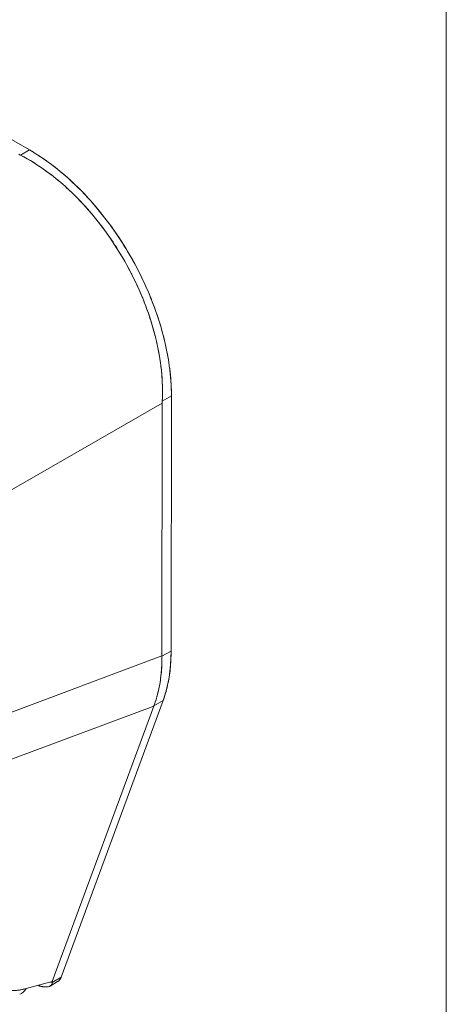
# Model space of a CAD drawing. Header units: inches. Extents: x 10 to 331, y 10 to 212.
# Tile 130 of 145: x 310.217 to 311.194, y 107.874 to 110.13. Entities that reach past the tile are written whole.
import ezdxf

# ---------------------------------------------------------------- set-up
doc = ezdxf.new("R2010")
doc.units = ezdxf.units.IN
doc.header["$LTSCALE"] = 20
doc.header["$MEASUREMENT"] = 0
doc.layers.add('Visible (ANSI)', color=7, linetype='Continuous', lineweight=5)
doc.layers.add('Visible Narrow (ANSI)', color=7, linetype='Continuous', lineweight=5)

msp = doc.modelspace()

# ---------------------------------------------------------------- linework, layer by layer
at = {"layer": 'Visible (ANSI)'}
for p, q in [((310.2395, 109.8316), (309.9695, 109.9875)), ((310.2186, 109.8196), (310.2395, 109.8316)), ((310.5644, 109.268), (310.5434, 109.2559)), ((310.5434, 109.2559), (310.5644, 109.268)), ((310.5637, 108.6834), (310.5644, 109.268)), ((310.5644, 109.268), (310.5637, 108.6834)), ((310.1732, 109.0383), (310.5433, 109.2516)), ((310.5433, 109.2516), (310.1732, 109.0383)), ((310.5309, 109.2444), (310.5309, 109.2444)), ((310.5309, 109.2444), (310.5309, 109.2444)), ((310.5427, 108.672), (310.5433, 109.2516)), ((310.5433, 109.2516), (310.5427, 108.672)), ((310.5216, 109.2391), (310.5216, 109.2391)), ((310.4659, 109.207), (310.4659, 109.207)), ((310.4752, 109.2123), (310.4752, 109.2123)), ((310.5637, 108.6834), (310.5427, 108.6713)), ((310.5427, 108.6713), (310.5637, 108.6834)), ((310.1726, 108.5337), (310.5427, 108.672)), ((310.5427, 108.672), (310.1726, 108.5337)), ((310.5427, 108.672), (310.5427, 108.6713)), ((310.3117, 107.9357), (310.5453, 108.5698)), ((310.5453, 108.5698), (310.3117, 107.9357)), ((310.5243, 108.5577), (310.5453, 108.5698)), ((310.5453, 108.5698), (310.5243, 108.5577)), ((310.1658, 108.4232), (310.5241, 108.5571)), ((310.5241, 108.5571), (310.1658, 108.4232)), ((310.2915, 107.9259), (310.5241, 108.5571)), ((310.5241, 108.5571), (310.2915, 107.9259)), ((310.4851, 108.5425), (310.4851, 108.5425)), ((310.4935, 108.5457), (310.4935, 108.5457)), ((310.5243, 108.5577), (310.5241, 108.5571)), ((310.3949, 108.5088), (310.3949, 108.5088)), ((310.3117, 107.9357), (310.2912, 107.9238)), ((310.2912, 107.9238), (310.3117, 107.9357)), ((310.2915, 107.9259), (310.2315, 107.9099)), ((310.2641, 107.9186), (310.2601, 107.9163)), ((310.2865, 107.9158), (310.3039, 107.9258))]:
    msp.add_line(p, q, dxfattribs=at)
for centre, major_axis, ratio, start_param, end_param in [((310.2755, 109.8567), (0.086, -0.0001), 0.576603, 3.927803, 3.988886), ((310.6041, 109.2866), (-0.043, -0.0745), 0.577359, 5.435228, 5.496311), ((310.6041, 109.2866), (-0.043, -0.0745), 0.577364, 5.435232, 5.496315), ((310.1049, 109.099), (0.1497, -0.26), 0.578093, 1.277812, 1.277814), ((310.3579, 109.2454), (0.1454, -0.2525), 0.578093, 5.016451, 5.016453), ((310.3635, 109.2486), (-0.1415, 0.2457), 0.578093, 1.883579, 1.883581), ((310.2385, 108.8711), (0.2295, -0.3986), 0.578093, 0.449351, 0.786091), ((310.1983, 108.8462), (-0.2546, 0.3819), 0.607112, 3.551699, 3.889127), ((310.2035, 107.9475), (0.0135, -0.0507), 0.593815, 6.283184, 6.875905)]:
    msp.add_ellipse(centre, major_axis=major_axis, ratio=ratio, start_param=start_param, end_param=end_param, dxfattribs=at)
for points, knots in [([(310.2395, 109.8316), (310.2588, 109.8204), (310.2778, 109.8076), (310.2966, 109.793), (310.3153, 109.7784), (310.3339, 109.7619), (310.3518, 109.7442), (310.3697, 109.7264), (310.3868, 109.7072), (310.4031, 109.6869), (310.4195, 109.6667), (310.4349, 109.6453), (310.4493, 109.623), (310.4636, 109.6008), (310.4769, 109.5778), (310.489, 109.5542), (310.501, 109.5306), (310.5118, 109.5065), (310.5211, 109.4822), (310.5305, 109.458), (310.5385, 109.4335), (310.5449, 109.4091), (310.5514, 109.3847), (310.5563, 109.3604), (310.5595, 109.3368), (310.5628, 109.3132), (310.5644, 109.2903), (310.5644, 109.268)], [0, 0, 0, 0, 0.111111, 0.111111, 0.111111, 0.222222, 0.222222, 0.222222, 0.333333, 0.333333, 0.333333, 0.444444, 0.444444, 0.444444, 0.555556, 0.555556, 0.555556, 0.666667, 0.666667, 0.666667, 0.777778, 0.777778, 0.777778, 0.888889, 0.888889, 0.888889, 1, 1, 1, 1]), ([(310.2395, 109.8316), (310.2571, 109.8215), (310.2747, 109.8097), (310.2921, 109.7964), (310.3078, 109.7845), (310.3233, 109.7713), (310.3385, 109.757), (310.3528, 109.7436), (310.3668, 109.7292), (310.3803, 109.714), (310.3938, 109.6988), (310.4068, 109.6828), (310.4192, 109.6662), (310.432, 109.6491), (310.4442, 109.6313), (310.4557, 109.6129), (310.4672, 109.5946), (310.4779, 109.5757), (310.4878, 109.5565), (310.4976, 109.5374), (310.5066, 109.5179), (310.5147, 109.4983), (310.5228, 109.4787), (310.53, 109.459), (310.5362, 109.4393), (310.5424, 109.4195), (310.5476, 109.3998), (310.5518, 109.3804), (310.556, 109.3609), (310.5592, 109.3417), (310.5613, 109.3229), (310.5634, 109.3041), (310.5644, 109.2857), (310.5644, 109.268)], [0, 0, 0, 0, 0.103179, 0.103179, 0.103179, 0.19641, 0.19641, 0.19641, 0.284272, 0.284272, 0.284272, 0.371718, 0.371718, 0.371718, 0.461564, 0.461564, 0.461564, 0.551364, 0.551364, 0.551364, 0.640801, 0.640801, 0.640801, 0.730189, 0.730189, 0.730189, 0.82001, 0.82001, 0.82001, 0.909949, 0.909949, 0.909949, 1, 1, 1, 1]), ([(310.5434, 109.2559), (310.5444, 109.2742), (310.5441, 109.2931), (310.5427, 109.3122), (310.5423, 109.317), (310.5419, 109.3218), (310.5414, 109.3266), (310.5398, 109.3411), (310.5376, 109.3558), (310.5348, 109.3706), (310.533, 109.3803), (310.5309, 109.39), (310.5285, 109.3998), (310.526, 109.4099), (310.5233, 109.42), (310.5203, 109.4301), (310.5159, 109.4446), (310.5111, 109.459), (310.5057, 109.4734), (310.5037, 109.4788), (310.5016, 109.4841), (310.4995, 109.4895), (310.4919, 109.5084), (310.4833, 109.5271), (310.474, 109.5455), (310.4736, 109.5463), (310.4732, 109.5471), (310.4728, 109.5479), (310.463, 109.5671), (310.4523, 109.586), (310.4408, 109.6043), (310.4387, 109.6077), (310.4365, 109.611), (310.4344, 109.6143), (310.4248, 109.6291), (310.4146, 109.6435), (310.404, 109.6574), (310.3988, 109.6644), (310.3933, 109.6712), (310.3878, 109.678), (310.3802, 109.6872), (310.3725, 109.6962), (310.3645, 109.7049), (310.3551, 109.7152), (310.3454, 109.7251), (310.3355, 109.7346), (310.331, 109.7389), (310.3264, 109.7432), (310.3217, 109.7474), (310.3077, 109.76), (310.2934, 109.7717), (310.2787, 109.7824), (310.277, 109.7836), (310.2754, 109.7847), (310.2738, 109.7859), (310.2557, 109.7987), (310.2372, 109.81), (310.2186, 109.8196)], [0, 0, 0, 0, 0.088873, 0.088873, 0.088873, 0.111111, 0.111111, 0.111111, 0.178162, 0.178162, 0.178162, 0.222222, 0.222222, 0.222222, 0.267931, 0.267931, 0.267931, 0.333333, 0.333333, 0.333333, 0.357816, 0.357816, 0.357816, 0.444444, 0.444444, 0.444444, 0.448135, 0.448135, 0.448135, 0.538943, 0.538943, 0.538943, 0.555556, 0.555556, 0.555556, 0.629644, 0.629644, 0.629644, 0.666667, 0.666667, 0.666667, 0.717569, 0.717569, 0.717569, 0.777778, 0.777778, 0.777778, 0.805438, 0.805438, 0.805438, 0.888889, 0.888889, 0.888889, 0.898091, 0.898091, 0.898091, 1, 1, 1, 1]), ([(310.2186, 109.8196), (310.239, 109.8091), (310.2592, 109.7966), (310.2787, 109.7823), (310.2983, 109.7681), (310.3173, 109.7521), (310.3355, 109.7346), (310.3537, 109.7171), (310.3712, 109.6982), (310.3877, 109.6781), (310.4043, 109.6579), (310.4199, 109.6366), (310.4343, 109.6144), (310.4488, 109.5922), (310.4621, 109.5691), (310.474, 109.5455), (310.486, 109.5219), (310.4966, 109.4977), (310.5058, 109.4733), (310.5149, 109.4489), (310.5225, 109.4243), (310.5285, 109.3997), (310.5345, 109.3752), (310.5388, 109.3507), (310.5414, 109.3266), (310.5439, 109.3025), (310.5446, 109.2789), (310.5434, 109.2559)], [0, 0, 0, 0, 0.111111, 0.111111, 0.111111, 0.222222, 0.222222, 0.222222, 0.333333, 0.333333, 0.333333, 0.444444, 0.444444, 0.444444, 0.555556, 0.555556, 0.555556, 0.666667, 0.666667, 0.666667, 0.777778, 0.777778, 0.777778, 0.888889, 0.888889, 0.888889, 1, 1, 1, 1]), ([(310.5637, 108.6834), (310.5637, 108.6693), (310.563, 108.6557), (310.5617, 108.6425), (310.5603, 108.6294), (310.5582, 108.6166), (310.5555, 108.6044), (310.5528, 108.5922), (310.5494, 108.5807), (310.5453, 108.5698)], [0, 0, 0, 0, 0.333333, 0.333333, 0.333333, 0.666667, 0.666667, 0.666667, 1, 1, 1, 1]), ([(310.5427, 108.6713), (310.5428, 108.6573), (310.5422, 108.6437), (310.5409, 108.6305), (310.5395, 108.6173), (310.5375, 108.6046), (310.5347, 108.5925), (310.5319, 108.5803), (310.5285, 108.5687), (310.5243, 108.5577)], [0, 0, 0, 0, 0.333333, 0.333333, 0.333333, 0.666667, 0.666667, 0.666667, 1, 1, 1, 1]), ([(310.5427, 108.672), (310.5427, 108.6719), (310.5427, 108.6718), (310.5427, 108.6718), (310.5427, 108.6717), (310.5427, 108.6716), (310.5427, 108.6715), (310.5427, 108.6714), (310.5427, 108.6714), (310.5427, 108.6713)], [0, 0, 0, 0, 0.333333, 0.333333, 0.333333, 0.666667, 0.666667, 0.666667, 1, 1, 1, 1]), ([(310.5243, 108.5577), (310.5243, 108.5576), (310.5242, 108.5575), (310.5242, 108.5575), (310.5242, 108.5574), (310.5242, 108.5573), (310.5241, 108.5573), (310.5241, 108.5572), (310.5241, 108.5571), (310.5241, 108.5571)], [0, 0, 0, 0, 0.333333, 0.333333, 0.333333, 0.666667, 0.666667, 0.666667, 1, 1, 1, 1]), ([(310.1558, 107.9405), (310.1558, 107.9399), (310.1558, 107.9394), (310.1559, 107.9388), (310.156, 107.9371), (310.1562, 107.9355), (310.1564, 107.9339), (310.1567, 107.9324), (310.1571, 107.9309), (310.1575, 107.9294), (310.158, 107.928), (310.1585, 107.9266), (310.1591, 107.9252), (310.1593, 107.9249), (310.1594, 107.9246), (310.1596, 107.9242), (310.1601, 107.9233), (310.1606, 107.9223), (310.1612, 107.9215), (310.1619, 107.9203), (310.1628, 107.9191), (310.1637, 107.918), (310.1647, 107.917), (310.1657, 107.916), (310.1668, 107.915), (310.1677, 107.9142), (310.1687, 107.9135), (310.1697, 107.9128), (310.1699, 107.9126), (310.1701, 107.9125), (310.1702, 107.9124), (310.1715, 107.9116), (310.1728, 107.9108), (310.1742, 107.9102), (310.1756, 107.9095), (310.177, 107.9089), (310.1785, 107.9083), (310.1801, 107.9078), (310.1817, 107.9073), (310.1833, 107.9069), (310.184, 107.9067), (310.1847, 107.9066), (310.1854, 107.9064), (310.1864, 107.9062), (310.1875, 107.9061), (310.1885, 107.9059), (310.1903, 107.9056), (310.1922, 107.9054), (310.1941, 107.9053), (310.196, 107.9052), (310.198, 107.9051), (310.2, 107.9052), (310.202, 107.9052), (310.2041, 107.9053), (310.2063, 107.9054), (310.2084, 107.9056), (310.2107, 107.9058), (310.213, 107.9061), (310.2152, 107.9064), (310.2176, 107.9068), (310.2199, 107.9073), (310.2223, 107.9077), (310.2247, 107.9082), (310.2272, 107.9088), (310.2286, 107.9092), (310.2301, 107.9095), (310.2315, 107.9099)], [0, 0, 0, 0, 0.019103, 0.019103, 0.019103, 0.074488, 0.074488, 0.074488, 0.129904, 0.129904, 0.129904, 0.185404, 0.185404, 0.185404, 0.2, 0.2, 0.2, 0.241031, 0.241031, 0.241031, 0.296777, 0.296777, 0.296777, 0.352641, 0.352641, 0.352641, 0.4, 0.4, 0.4, 0.408599, 0.408599, 0.408599, 0.464615, 0.464615, 0.464615, 0.520668, 0.520668, 0.520668, 0.576744, 0.576744, 0.576744, 0.6, 0.6, 0.6, 0.632818, 0.632818, 0.632818, 0.688844, 0.688844, 0.688844, 0.74479, 0.74479, 0.74479, 0.8, 0.8, 0.8, 0.856416, 0.856416, 0.856416, 0.9121, 0.9121, 0.9121, 0.967784, 0.967784, 0.967784, 1, 1, 1, 1]), ([(310.2315, 107.9099), (310.2224, 107.9075), (310.214, 107.906), (310.2063, 107.9054), (310.1986, 107.9049), (310.1916, 107.9052), (310.1854, 107.9064), (310.1793, 107.9077), (310.174, 107.9098), (310.1697, 107.9128), (310.1653, 107.9157), (310.1619, 107.9196), (310.1596, 107.9242), (310.1573, 107.9289), (310.156, 107.9343), (310.1558, 107.9405)], [0, 0, 0, 0, 0.2, 0.2, 0.2, 0.4, 0.4, 0.4, 0.6, 0.6, 0.6, 0.8, 0.8, 0.8, 1, 1, 1, 1]), ([(310.3117, 107.9357), (310.3106, 107.9326), (310.309, 107.9301), (310.307, 107.9282), (310.3061, 107.9273), (310.305, 107.9265), (310.3039, 107.9258)], [0, 0, 0, 0, 0.25, 0.25, 0.25, 0.3674252, 0.3674252, 0.3674252, 0.3674252]), ([(310.3117, 107.9357), (310.311, 107.9337), (310.31, 107.9319), (310.3089, 107.9304), (310.3079, 107.929), (310.3067, 107.9278), (310.3054, 107.9268), (310.3049, 107.9264), (310.3044, 107.9261), (310.3039, 107.9258)], [0, 0, 0, 0, 0.1629274, 0.1629274, 0.1629274, 0.3097424, 0.3097424, 0.3097424, 0.3650435, 0.3650435, 0.3650435, 0.3650435]), ([(310.2601, 107.9163), (310.2626, 107.9156), (310.2651, 107.9151), (310.2674, 107.9146), (310.2684, 107.9144), (310.2693, 107.9143), (310.2702, 107.9141), (310.2715, 107.914), (310.2728, 107.9138), (310.274, 107.9137), (310.2757, 107.9136), (310.2774, 107.9136), (310.2789, 107.9137), (310.2791, 107.9137), (310.2794, 107.9137), (310.2796, 107.9138), (310.2813, 107.9139), (310.2828, 107.9143), (310.2842, 107.9147), (310.2847, 107.9149), (310.2852, 107.9151), (310.2856, 107.9153), (310.2864, 107.9157), (310.2872, 107.9162), (310.2878, 107.9167), (310.2887, 107.9173), (310.2894, 107.9181), (310.2899, 107.9189), (310.29, 107.9192), (310.2902, 107.9194), (310.2903, 107.9196), (310.2909, 107.9209), (310.2912, 107.9223), (310.2912, 107.9238)], [0, 0, 0, 0, 0.142074, 0.142074, 0.142074, 0.2, 0.2, 0.2, 0.281613, 0.281613, 0.281613, 0.4, 0.4, 0.4, 0.418111, 0.418111, 0.418111, 0.55134, 0.55134, 0.55134, 0.6, 0.6, 0.6, 0.686173, 0.686173, 0.686173, 0.8, 0.8, 0.8, 0.832447, 0.832447, 0.832447, 1, 1, 1, 1]), ([(310.2911, 107.9241), (310.291, 107.9241), (310.2908, 107.9241), (310.2906, 107.9242), (310.2897, 107.9244), (310.2887, 107.9246), (310.2878, 107.9249)], [0.73518724, 0.73518724, 0.73518724, 0.73518724, 0.75, 0.75, 0.75, 0.82171687, 0.82171687, 0.82171687, 0.82171687]), ([(310.2915, 107.9259), (310.2914, 107.9256), (310.2913, 107.9254), (310.2913, 107.9251), (310.2912, 107.9249), (310.2912, 107.9247), (310.2912, 107.9244), (310.2911, 107.9242), (310.2911, 107.924), (310.2912, 107.9238)], [0, 0, 0, 0, 0.333333, 0.333333, 0.333333, 0.666667, 0.666667, 0.666667, 1, 1, 1, 1])]:
    msp.add_open_spline(points, degree=3, knots=knots, dxfattribs=at)
msp.add_open_spline([(310.2911, 107.9241), (310.2901, 107.9243), (310.2889, 107.9246), (310.2878, 107.9249)], degree=3, dxfattribs=at)
at = {"layer": 'Visible Narrow (ANSI)'}
msp.add_line((311.1938, 91.5752), (311.1938, 125.3672), dxfattribs=at)

doc.saveas('drawing.dxf')
